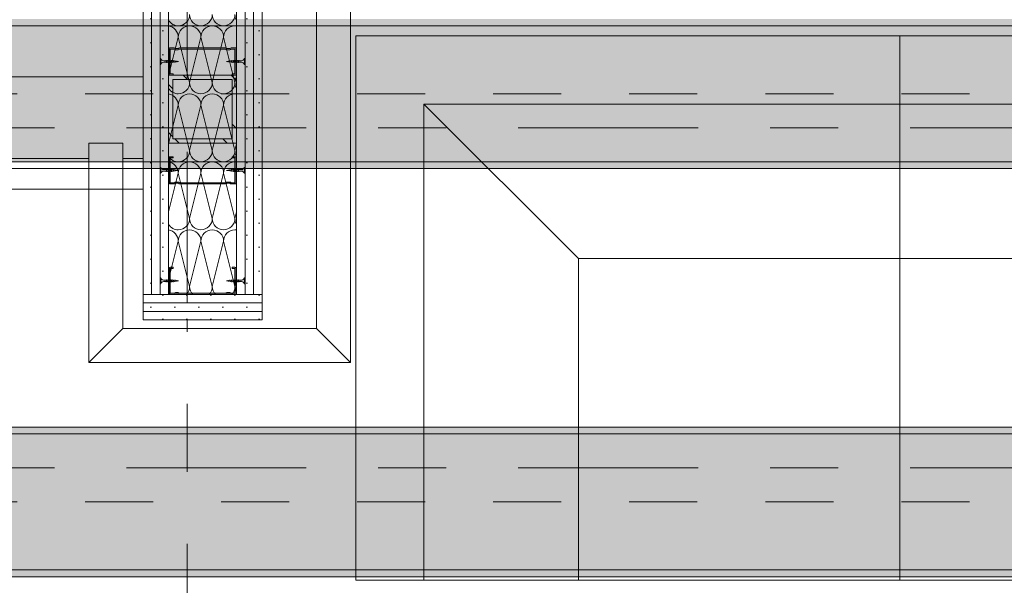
# Model space of a CAD drawing. Header units: metres. Extents: x -3.6 to 84.5, y -11 to 16.8.
# Tile 233 of 256: x 50.7 to 52.1, y 5.2 to 6. Entities that reach past the tile are written whole.
import ezdxf

# ---------------------------------------------------------------- set-up
doc = ezdxf.new("R2010")
doc.units = ezdxf.units.M
doc.header["$MEASUREMENT"] = 0
for name, pattern in [('Achse', [0.2, 0.1, -0.05, 0, -0.05]), ('Strichlinie doppelt', [0.546806, 0.264583, -0.105833, 0.070556, -0.105833]), ('Wipeout_Contour', [1, 0, -1])]:
    doc.linetypes.add(name, pattern=pattern)
for name, color, linetype in [('301 - Elemente.Linie', 7, 'Continuous'), ('302 - Elemente.Schraffur', 7, 'Continuous'), ('451 - Universal.Achsen Raster', 7, 'Continuous'), ('605 - Struktur.Wand Innen', 7, 'Continuous'), ('608 - Struktur.Träger', 7, 'Continuous'), ('612 - Struktur.Stahlbau', 7, 'Continuous'), ('653 - Abdeckung.TB Verkofferung', 7, 'Continuous'), ('701 - Einrichtung.Möbel', 7, 'Continuous')]:
    doc.layers.add(name, color=color, linetype=linetype)
pattern_1 = [(45, (0, 0), (-0.01767767, 0.01767767), [0, -0.025])]
pattern_2 = [(45, (0, 0), (-0.08485281, 0.08485281), []), (45, (-0.04243, 0.04243), (-0.08485281, 0.08485281), [0.09, -0.03])]

# ---------------------------------------------------------------- blocks, each defined once
blk = doc.blocks.new('*X19')
at = {"layer": '605 - Struktur.Wand Innen', "color": 7, "linetype": 'Continuous', "lineweight": 5}
for p, q in [((50.9025, 5.9266), (50.9167, 5.9833)), ((50.9333, 5.9167), (50.9167, 5.9833)), ((50.9333, 5.9167), (50.95, 5.9833)), ((50.9667, 5.9167), (50.95, 5.9833)), ((50.9667, 5.9167), (50.9833, 5.9833)), ((51, 5.9167), (50.9833, 5.9833)), ((51, 5.9167), (51.0025, 5.9266)), ((50.9025, 5.8266), (50.9167, 5.8833)), ((50.9333, 5.8167), (50.9167, 5.8833)), ((50.9333, 5.8167), (50.95, 5.8833)), ((50.9667, 5.8167), (50.95, 5.8833)), ((50.9667, 5.8167), (50.9833, 5.8833)), ((51, 5.8167), (50.9833, 5.8833)), ((51, 5.8167), (51.0025, 5.8266)), ((50.9025, 5.7266), (50.9167, 5.7833)), ((50.9333, 5.7167), (50.9167, 5.7833)), ((50.9333, 5.7167), (50.95, 5.7833)), ((50.9667, 5.7167), (50.95, 5.7833)), ((50.9667, 5.7167), (50.9833, 5.7833)), ((51, 5.7167), (50.9833, 5.7833)), ((51, 5.7167), (51.0025, 5.7266)), ((50.9025, 5.6266), (50.9167, 5.6833)), ((50.9333, 5.6167), (50.9167, 5.6833)), ((50.9333, 5.6167), (50.95, 5.6833)), ((50.9667, 5.6167), (50.95, 5.6833)), ((50.9667, 5.6167), (50.9833, 5.6833)), ((51, 5.6167), (50.9833, 5.6833)), ((51, 5.6167), (51.0025, 5.6266))]:
    blk.add_line(p, q, dxfattribs=at)
for centre, start, end in [((50.9167, 6.0167), 270, 0), ((50.95, 6.0167), 180, 270), ((50.95, 6.0167), 270, 0), ((50.9833, 6.0167), 180, 270), ((50.9833, 6.0167), 270, 0), ((51.0167, 6.0167), 180, 211.7164), ((50.9167, 6.0167), 211.7164, 270), ((50.9, 5.9833), 0, 81.4113), ((50.9333, 5.9833), 90, 180), ((50.9333, 5.9833), 0, 90), ((50.9667, 5.9833), 90, 180), ((50.9667, 5.9833), 0, 90), ((51, 5.9833), 90, 180), ((51, 5.9833), 81.4113, 90), ((50.9167, 5.9167), 211.7164, 270), ((50.9167, 5.9167), 270, 0), ((50.95, 5.9167), 180, 270), ((50.95, 5.9167), 270, 0), ((50.9833, 5.9167), 180, 270), ((50.9833, 5.9167), 270, 0), ((51.0167, 5.9167), 180, 211.7164), ((50.9, 5.8833), 0, 81.4113), ((50.9333, 5.8833), 90, 180), ((50.9333, 5.8833), 0, 90), ((50.9667, 5.8833), 90, 180), ((50.9667, 5.8833), 0, 90), ((51, 5.8833), 90, 180), ((51, 5.8833), 81.4113, 90), ((50.9167, 5.8167), 211.7164, 270), ((50.9167, 5.8167), 270, 0), ((50.95, 5.8167), 180, 270), ((50.95, 5.8167), 270, 0), ((50.9833, 5.8167), 180, 270), ((50.9833, 5.8167), 270, 0), ((51.0167, 5.8167), 180, 211.7164), ((50.9, 5.7833), 0, 81.4113), ((50.9333, 5.7833), 90, 180), ((50.9333, 5.7833), 0, 90), ((50.9667, 5.7833), 90, 180), ((50.9667, 5.7833), 0, 90), ((51, 5.7833), 90, 180), ((51, 5.7833), 81.4113, 90), ((50.9167, 5.7167), 211.7164, 270), ((50.9167, 5.7167), 270, 0), ((50.95, 5.7167), 180, 270), ((50.95, 5.7167), 270, 0), ((50.9833, 5.7167), 180, 270), ((50.9833, 5.7167), 270, 0), ((51.0167, 5.7167), 180, 211.7164), ((50.9, 5.6833), 0, 81.4113), ((50.9333, 5.6833), 90, 180), ((50.9333, 5.6833), 0, 90), ((50.9667, 5.6833), 90, 180), ((50.9667, 5.6833), 0, 90), ((51, 5.6833), 90, 180), ((51, 5.6833), 81.4113, 90), ((50.9167, 5.6167), 211.7164, 224.4262), ((50.9167, 5.6167), 315.5738, 0), ((50.95, 5.6167), 180, 224.4262), ((50.95, 5.6167), 315.5738, 0), ((50.9833, 5.6167), 180, 224.4262), ((50.9833, 5.6167), 315.5738, 0), ((51.0167, 5.6167), 180, 211.7164)]:
    blk.add_arc(centre, 0.0167, start, end, dxfattribs=at)

msp = doc.modelspace()

# ---------------------------------------------------------------- hatches: boundary and pattern name
at = {"layer": '608 - Struktur.Träger', "linetype": 'Continuous', "lineweight": 0, "true_color": 0x000000}
h = msp.add_hatch(dxfattribs=at)
h.set_pattern_fill('Gips_0001', color=18, style=0, pattern_type=2)
h.set_pattern_definition(pattern_1)
h.paths.add_polyline_path([(54.37, 5.41), (47.49, 5.41), (47.49, 5.4), (54.37, 5.4)])
h = msp.add_hatch(dxfattribs=at)
h.set_pattern_fill('Beton__Stahlbeton_0001', color=18, style=0, pattern_type=2)
h.set_pattern_definition(pattern_2)
h.paths.add_polyline_path([(0.69, 5.4), (0.38, 5.4), (0.38, 5.2), (0.69, 5.2), (7.57, 5.2), (7.89, 5.2), (11.17, 5.2), (11.49, 5.2), (18.37, 5.2), (18.69, 5.2), (25.57, 5.2), (25.89, 5.2), (29.17, 5.2), (29.49, 5.2), (32.77, 5.2), (33.09, 5.2), (36.46, 5.2), (36.6, 5.2), (39.97, 5.2), (40.29, 5.2), (45.42, 5.2), (47.49, 5.2), (54.37, 5.2), (54.69, 5.2), (61.57, 5.2), (61.88, 5.2), (61.88, 5.4), (61.57, 5.4), (54.69, 5.4), (54.37, 5.4), (47.49, 5.4), (47.17, 5.4), (45.69, 5.4), (45.42, 5.4), (40.29, 5.4), (39.97, 5.4), (36.6, 5.4), (36.46, 5.4), (33.09, 5.4), (32.77, 5.4), (29.49, 5.4), (29.17, 5.4), (25.89, 5.4), (25.57, 5.4), (18.69, 5.4), (18.37, 5.4), (11.49, 5.4), (11.17, 5.4), (7.89, 5.4), (7.57, 5.4)])
h = msp.add_hatch(dxfattribs=at)
h.set_pattern_fill('Gips_0001', color=18, style=0, pattern_type=2)
h.set_pattern_definition(pattern_1)
h.paths.add_polyline_path([(47.49, 5.2), (47.49, 5.19), (54.37, 5.19), (54.37, 5.2)])

# ---------------------------------------------------------------- linework, layer by layer
at = {"layer": '451 - Universal.Achsen Raster', "color": 160, "linetype": 'Strichlinie doppelt', "lineweight": 9, "true_color": 0x3232ff}
msp.add_line((64.935, 5.35), (-3.175, 5.35), dxfattribs=at)
at = {"layer": '608 - Struktur.Träger', "color": 7, "linetype": 'Continuous', "lineweight": 13}
for p, q in [((0.38, 5.41), (61.88, 5.41)), ((54.37, 5.4), (47.49, 5.4)), ((0.38, 5.19), (61.88, 5.19))]:
    msp.add_line(p, q, dxfattribs=at)
at = {"layer": '608 - Struktur.Träger', "color": 7, "linetype": 'Continuous', "lineweight": 5}
for p, q in [((54.37, 5.41), (47.49, 5.41)), ((54.37, 5.19), (47.49, 5.19))]:
    msp.add_line(p, q, dxfattribs=at)
at = {"layer": '608 - Struktur.Träger', "color": 7, "linetype": 'Achse', "lineweight": 9}
msp.add_line((0.38, 5.3), (61.88, 5.3), dxfattribs=at)
at = {"layer": '608 - Struktur.Träger', "color": 7, "linetype": 'Continuous', "lineweight": 13, "flags": 128}
msp.add_lwpolyline([(61.88, 5.2), (61.57, 5.2), (54.69, 5.2), (54.37, 5.2), (47.49, 5.2), (45.42, 5.2), (40.29, 5.2), (39.97, 5.2), (36.6, 5.2), (36.46, 5.2), (33.09, 5.2), (32.77, 5.2), (29.49, 5.2), (29.17, 5.2), (25.89, 5.2), (25.57, 5.2), (18.69, 5.2), (18.37, 5.2), (11.49, 5.2), (11.17, 5.2), (7.89, 5.2), (7.57, 5.2), (0.69, 5.2), (0.38, 5.2)], dxfattribs=at)
at = {"layer": '653 - Abdeckung.TB Verkofferung', "color": 7, "linetype": 'Continuous', "lineweight": 9}
for p, q in [((51.04, 5.805), (51.04, 6.0695)), ((47.44, 5.805), (51.04, 5.805))]:
    msp.add_line(p, q, dxfattribs=at)
at = {"layer": '653 - Abdeckung.TB Verkofferung', "color": 7, "linetype": 'Continuous', "lineweight": 5}
for p, q in [((51.04, 5.19), (47.44, 5.19)), ((61.975, 5.19), (51.04, 5.19))]:
    msp.add_line(p, q, dxfattribs=at)
at = {"layer": '701 - Einrichtung.Möbel', "color": 252, "linetype": 'Continuous', "lineweight": 13, "true_color": 0x919191}
for p, q in [((51.1778, 5.185), (51.1778, 5.985)), ((51.1778, 5.985), (51.9778, 5.985)), ((51.9778, 5.985), (51.9778, 5.185)), ((52.7778, 5.985), (51.9778, 5.985)), ((51.9778, 5.985), (51.9778, 5.185)), ((51.9778, 5.885), (51.2778, 5.885)), ((51.2778, 5.885), (51.2778, 5.185)), ((51.5051, 5.6577), (51.2778, 5.885)), ((52.7778, 5.885), (51.9778, 5.885)), ((51.9778, 5.6577), (51.5051, 5.6577)), ((51.5051, 5.6577), (51.5051, 5.185)), ((51.9778, 5.6577), (52.7778, 5.6577)), ((51.9778, 5.185), (51.1778, 5.185)), ((51.9778, 5.185), (52.7778, 5.185))]:
    msp.add_line(p, q, dxfattribs=at)

# ---------------------------------------------------------------- next in the draw order: wipeouts: each hides what was drawn before it
at = {"color": 254, "linetype": 'Wipeout_Contour', "lineweight": 0, "ltscale": 412.985686}
msp.add_wipeout([(50.785, 5.8275), (50.785, 5.505), (51.17, 5.505), (51.17, 13.445), (51.12, 13.445), (51.12, 5.555), (50.835, 5.555), (50.835, 5.8275)], dxfattribs=at).dxf.layer = '302 - Elemente.Schraffur'

# ---------------------------------------------------------------- next in the draw order: linework, layer by layer
at = {"layer": '301 - Elemente.Linie', "color": 7, "linetype": 'Continuous', "lineweight": 9, "flags": 128}
for points in [[(50.835, 5.555), (50.785, 5.505)], [(51.12, 5.555), (51.17, 5.505)]]:
    msp.add_lwpolyline(points, dxfattribs=at)
at = {"layer": '302 - Elemente.Schraffur', "color": 7, "linetype": 'Continuous', "lineweight": 18}
msp.add_lwpolyline([(50.785, 5.8275), (50.835, 5.8275), (50.835, 5.555), (51.12, 5.555), (51.12, 13.445), (51.17, 13.445), (51.17, 5.505), (50.785, 5.505)], close=True, dxfattribs=at)

# ---------------------------------------------------------------- next in the draw order: wipeouts: each hides what was drawn before it
at = {"color": 254, "linetype": 'Wipeout_Contour', "lineweight": 0, "ltscale": 205.381078}
msp.add_wipeout([(50.865, 8.0855), (50.865, 5.605), (50.8775, 5.605), (50.8775, 8.0855)], dxfattribs=at).dxf.layer = '605 - Struktur.Wand Innen'

# ---------------------------------------------------------------- next in the draw order: hatches: boundary and pattern name
at = {"layer": '605 - Struktur.Wand Innen', "linetype": 'Continuous', "lineweight": 5}
h = msp.add_hatch(dxfattribs=at)
h.set_pattern_fill('Gips_0001', style=0, pattern_type=2)
h.set_pattern_definition(pattern_1)
h.paths.add_polyline_path([(50.865, 8.0855), (50.865, 5.605), (50.8775, 5.605), (50.8775, 8.0855)])

# ---------------------------------------------------------------- next in the draw order: linework, layer by layer
at = {"layer": '605 - Struktur.Wand Innen', "color": 7, "linetype": 'Continuous', "lineweight": 13}
for p, q in [((50.865, 5.925), (48.99, 5.925)), ((48.99, 5.76), (50.865, 5.76))]:
    msp.add_line(p, q, dxfattribs=at)
at = {"layer": '605 - Struktur.Wand Innen', "color": 7, "linetype": 'Continuous', "lineweight": 18}
for p, q in [((50.865, 5.885), (50.865, 5.925)), ((50.865, 5.805), (50.865, 5.885)), ((50.865, 5.76), (50.865, 5.805))]:
    msp.add_line(p, q, dxfattribs=at)
at = {"layer": '605 - Struktur.Wand Innen', "color": 7, "linetype": 'Continuous', "lineweight": 13}
msp.add_lwpolyline([(50.865, 8.0855), (50.865, 5.605)], dxfattribs=at)
at = {"layer": '608 - Struktur.Träger', "color": 7, "linetype": 'Continuous', "lineweight": 5}
msp.add_line((50.865, 5.8), (50.865, 5.79), dxfattribs=at)

# ---------------------------------------------------------------- next in the draw order: wipeouts: each hides what was drawn before it
at = {"color": 254, "linetype": 'Wipeout_Contour', "lineweight": 0, "ltscale": 205.430619}
msp.add_wipeout([(50.8775, 8.0855), (50.8775, 5.605), (50.89, 5.605), (50.89, 8.0855)], dxfattribs=at).dxf.layer = '605 - Struktur.Wand Innen'

# ---------------------------------------------------------------- next in the draw order: hatches: boundary and pattern name
at = {"layer": '605 - Struktur.Wand Innen', "linetype": 'Continuous', "lineweight": 5}
h = msp.add_hatch(dxfattribs=at)
h.set_pattern_fill('Gips_0001', style=0, pattern_type=2)
h.set_pattern_definition(pattern_1)
h.paths.add_polyline_path([(50.8775, 8.0855), (50.8775, 5.605), (50.89, 5.605), (50.89, 8.0855)])

# ---------------------------------------------------------------- next in the draw order: linework, layer by layer
at = {"layer": '605 - Struktur.Wand Innen', "color": 7, "linetype": 'Continuous', "lineweight": 9}
msp.add_line((50.8775, 8.0855), (50.8775, 5.605), dxfattribs=at)

# ---------------------------------------------------------------- next in the draw order: wipeouts: each hides what was drawn before it
at = {"color": 254, "linetype": 'Wipeout_Contour', "lineweight": 0, "ltscale": 205.48016}
msp.add_wipeout([(50.89, 8.0855), (50.89, 5.605), (50.9025, 5.605), (50.9025, 8.0855)], dxfattribs=at).dxf.layer = '605 - Struktur.Wand Innen'

# ---------------------------------------------------------------- next in the draw order: hatches: boundary and pattern name
at = {"layer": '605 - Struktur.Wand Innen', "linetype": 'Continuous', "lineweight": 5}
h = msp.add_hatch(dxfattribs=at)
h.set_pattern_fill('Gips_0001', style=0, pattern_type=2)
h.set_pattern_definition(pattern_1)
h.paths.add_polyline_path([(50.89, 8.0855), (50.89, 5.605), (50.9025, 5.605), (50.9025, 8.0855)])

# ---------------------------------------------------------------- next in the draw order: linework, layer by layer
at = {"layer": '301 - Elemente.Linie', "color": 7, "linetype": 'Continuous', "lineweight": 9}
for p, q in [((50.891, 5.9433), (50.891, 5.9518)), ((50.891, 5.7918), (50.891, 5.7833)), ((50.891, 5.6293), (50.891, 5.6208))]:
    msp.add_line(p, q, dxfattribs=at)
at = {"layer": '605 - Struktur.Wand Innen', "color": 7, "linetype": 'Continuous', "lineweight": 9}
msp.add_line((50.89, 8.0855), (50.89, 5.605), dxfattribs=at)

# ---------------------------------------------------------------- next in the draw order: wipeouts: each hides what was drawn before it
at = {"color": 254, "linetype": 'Wipeout_Contour', "lineweight": 0, "ltscale": 205.702874}
msp.add_wipeout([(50.9025, 8.0855), (50.9025, 5.605), (51.0025, 5.605), (51.0025, 8.0855)], dxfattribs=at).dxf.layer = '605 - Struktur.Wand Innen'

# ---------------------------------------------------------------- next in the draw order: hatches: boundary and pattern name
at = {"layer": '301 - Elemente.Linie', "linetype": 'Continuous', "lineweight": 0, "true_color": 0xbfbfbf}
for points in [[(50.89, 5.9518), (50.89, 5.9433), (50.891, 5.9433, -0.304191), (50.8955, 5.9464), (50.9081, 5.9464), (50.9172, 5.9475), (50.9081, 5.9486), (50.8955, 5.9486, -0.304192), (50.891, 5.9518)], [(50.89, 5.7833), (50.891, 5.7833, -0.304192), (50.8955, 5.7864), (50.9081, 5.7864), (50.9172, 5.7875), (50.9081, 5.7886), (50.8955, 5.7886, -0.304191), (50.891, 5.7918), (50.89, 5.7918)], [(50.89, 5.6208), (50.891, 5.6208, -0.304192), (50.8955, 5.6239), (50.9081, 5.6239), (50.9172, 5.625), (50.9081, 5.6261), (50.8955, 5.6261, -0.304191), (50.891, 5.6293), (50.89, 5.6293)]]:
    msp.add_hatch(color=9, dxfattribs=at).paths.add_polyline_path(points)

# ---------------------------------------------------------------- next in the draw order: linework, layer by layer
at = {"layer": '301 - Elemente.Linie', "color": 7, "linetype": 'Continuous', "lineweight": 9}
for p, q in [((50.9, 5.9455), (50.899, 5.9495)), ((50.9026, 5.9455), (50.9016, 5.9495)), ((50.9052, 5.9455), (50.9042, 5.9495)), ((50.9078, 5.9455), (50.9068, 5.9495)), ((50.9102, 5.9459), (50.9094, 5.9493)), ((50.9124, 5.9462), (50.9119, 5.9488)), ((50.9146, 5.9466), (50.9144, 5.9483)), ((50.9903, 5.9466), (50.9906, 5.9483)), ((50.9926, 5.9462), (50.9931, 5.9488)), ((50.9, 5.7895), (50.899, 5.7855)), ((50.9026, 5.7895), (50.9016, 5.7855)), ((50.9052, 5.7895), (50.9042, 5.7855)), ((50.9078, 5.7895), (50.9068, 5.7855)), ((50.9102, 5.7891), (50.9094, 5.7857)), ((50.9124, 5.7888), (50.9119, 5.7862)), ((50.9146, 5.7884), (50.9144, 5.7867)), ((50.9903, 5.7884), (50.9906, 5.7867)), ((50.9926, 5.7888), (50.9931, 5.7862)), ((50.9, 5.627), (50.899, 5.623)), ((50.9026, 5.627), (50.9016, 5.623)), ((50.9052, 5.627), (50.9042, 5.623)), ((50.9078, 5.627), (50.9068, 5.623)), ((50.9102, 5.6266), (50.9094, 5.6232)), ((50.9124, 5.6263), (50.9119, 5.6237)), ((50.9146, 5.6259), (50.9144, 5.6242)), ((50.9903, 5.6259), (50.9906, 5.6242)), ((50.9926, 5.6263), (50.9931, 5.6237))]:
    msp.add_line(p, q, dxfattribs=at)
for points in [[(50.9081, 5.9486), (50.8955, 5.9486, -0.304192), (50.891, 5.9518), (50.89, 5.9518), (50.89, 5.9433), (50.891, 5.9433, -0.304191), (50.8955, 5.9464), (50.9081, 5.9464), (50.9172, 5.9475)], [(50.9081, 5.7864), (50.8955, 5.7864, 0.304192), (50.891, 5.7833), (50.89, 5.7833), (50.89, 5.7918), (50.891, 5.7918, 0.304191), (50.8955, 5.7886), (50.9081, 5.7886), (50.9172, 5.7875)], [(50.9081, 5.6239), (50.8955, 5.6239, 0.304192), (50.891, 5.6208), (50.89, 5.6208), (50.89, 5.6293), (50.891, 5.6293, 0.304191), (50.8955, 5.6261), (50.9081, 5.6261), (50.9172, 5.625)]]:
    msp.add_lwpolyline(points, format="xyb", close=True, dxfattribs=at)
at = {"layer": '605 - Struktur.Wand Innen', "color": 7, "linetype": 'Continuous', "lineweight": 13}
msp.add_line((50.9025, 8.0855), (50.9025, 5.605), dxfattribs=at)

# ---------------------------------------------------------------- next in the draw order: block references
at = {"layer": '605 - Struktur.Wand Innen', "color": 7, "linetype": 'Continuous', "lineweight": 5}
msp.add_blockref('*X19', (0, 0), dxfattribs=at)

# ---------------------------------------------------------------- next in the draw order: wipeouts: each hides what was drawn before it
at = {"color": 254, "linetype": 'Wipeout_Contour', "lineweight": 0, "ltscale": 205.926036}
msp.add_wipeout([(51.0025, 8.0855), (51.0025, 5.605), (51.015, 5.605), (51.015, 8.0855)], dxfattribs=at).dxf.layer = '605 - Struktur.Wand Innen'

# ---------------------------------------------------------------- next in the draw order: hatches: boundary and pattern name
at = {"layer": '301 - Elemente.Linie', "linetype": 'Continuous', "lineweight": 0, "true_color": 0x000000}
for points in [[(50.9959, 5.9293), (50.9959, 5.9275), (50.9999, 5.9275, 0.414214), (51.0019, 5.9295), (51.0019, 5.9456, 0.267949), (51.0009, 5.9473, -0.57735), (51.0009, 5.9477, 0.267949), (51.0019, 5.9494), (51.0019, 5.9655, 0.414214), (50.9999, 5.9675), (50.9944, 5.9675, 0.250492), (50.9927, 5.9666, -0.250492), (50.9925, 5.9665), (50.9883, 5.9665, -0.250492), (50.9881, 5.9666, 0.250492), (50.9864, 5.9675), (50.9186, 5.9675, 0.250492), (50.9169, 5.9666, -0.250492), (50.9167, 5.9665), (50.9125, 5.9665, -0.250492), (50.9123, 5.9666, 0.250492), (50.9106, 5.9675), (50.9051, 5.9675, 0.414214), (50.9031, 5.9655), (50.9031, 5.9494, 0.267949), (50.9041, 5.9477, -0.57735), (50.9041, 5.9473, 0.267949), (50.9031, 5.9456), (50.9031, 5.9295, 0.414214), (50.9051, 5.9275), (50.9091, 5.9275), (50.9091, 5.9293), (50.9051, 5.9293, -0.414214), (50.9048, 5.9295), (50.9048, 5.9456, -0.267949), (50.905, 5.9458, 0.57735), (50.905, 5.9492, -0.267949), (50.9048, 5.9494), (50.9048, 5.9655, -0.414214), (50.9051, 5.9658), (50.9106, 5.9658, -0.250492), (50.9108, 5.9656, 0.250492), (50.9125, 5.9648), (50.9167, 5.9648, 0.250492), (50.9184, 5.9656, -0.250492), (50.9186, 5.9658), (50.9864, 5.9658, -0.250492), (50.9866, 5.9656, 0.250492), (50.9883, 5.9648), (50.9925, 5.9648, 0.250492), (50.9942, 5.9656, -0.250492), (50.9944, 5.9658), (50.9999, 5.9658, -0.414214), (51.0001, 5.9655), (51.0001, 5.9494, -0.267949), (51, 5.9492, 0.57735), (51, 5.9458, -0.267949), (51.0001, 5.9456), (51.0001, 5.9295, -0.414214), (50.9999, 5.9293)], [(50.9959, 5.8058), (50.9999, 5.8058, -0.414214), (51.0001, 5.8055), (51.0001, 5.7894, -0.267949), (51, 5.7892, 0.57735), (51, 5.7858, -0.267949), (51.0001, 5.7856), (51.0001, 5.7695, -0.414214), (50.9999, 5.7693), (50.9944, 5.7693, -0.250492), (50.9942, 5.7694, 0.250492), (50.9925, 5.7703), (50.9883, 5.7703, 0.250492), (50.9866, 5.7694, -0.250492), (50.9864, 5.7693), (50.9186, 5.7693, -0.250492), (50.9184, 5.7694, 0.250492), (50.9167, 5.7703), (50.9125, 5.7703, 0.250492), (50.9108, 5.7694, -0.250492), (50.9106, 5.7693), (50.9051, 5.7693, -0.414214), (50.9048, 5.7695), (50.9048, 5.7856, -0.267949), (50.905, 5.7858, 0.57735), (50.905, 5.7892, -0.267949), (50.9048, 5.7894), (50.9048, 5.8055, -0.414214), (50.9051, 5.8058), (50.9091, 5.8058), (50.9091, 5.8075), (50.9051, 5.8075, 0.414214), (50.9031, 5.8055), (50.9031, 5.7894, 0.267949), (50.9041, 5.7877, -0.57735), (50.9041, 5.7873, 0.267949), (50.9031, 5.7856), (50.9031, 5.7695, 0.414214), (50.9051, 5.7675), (50.9106, 5.7675, 0.250492), (50.9123, 5.7684, -0.250492), (50.9125, 5.7685), (50.9167, 5.7685, -0.250492), (50.9169, 5.7684, 0.250492), (50.9186, 5.7675), (50.9864, 5.7675, 0.250492), (50.9881, 5.7684, -0.250492), (50.9883, 5.7685), (50.9925, 5.7685, -0.250492), (50.9927, 5.7684, 0.250492), (50.9944, 5.7675), (50.9999, 5.7675, 0.414214), (51.0019, 5.7695), (51.0019, 5.7856, 0.267949), (51.0009, 5.7873, -0.57735), (51.0009, 5.7877, 0.267949), (51.0019, 5.7894), (51.0019, 5.8055, 0.414214), (50.9999, 5.8075), (50.9959, 5.8075)]]:
    msp.add_hatch(color=18, dxfattribs=at).paths.add_polyline_path(points)
at = {"layer": '605 - Struktur.Wand Innen', "linetype": 'Continuous', "lineweight": 5}
h = msp.add_hatch(dxfattribs=at)
h.set_pattern_fill('Gips_0001', style=0, pattern_type=2)
h.set_pattern_definition(pattern_1)
h.paths.add_polyline_path([(51.0025, 8.0855), (51.0025, 5.605), (51.015, 5.605), (51.015, 8.0855)])
at = {"layer": '612 - Struktur.Stahlbau', "linetype": 'Continuous', "lineweight": 5, "true_color": 0x00aaff}
h = msp.add_hatch(dxfattribs=at)
h.set_pattern_fill('Metall__Stahl_0001', color=140, style=0, pattern_type=2)
h.set_pattern_definition([(135, (0, 0), (0.05303301, 0.05303301), []), (135, (-0.01768, -0.01768), (0.05303301, 0.05303301), [])])
h.paths.add_polyline_path([(50.9025, 5.8275), (51.0025, 5.8275), (51.0025, 5.9275), (50.9025, 5.9275)])
h.paths.add_polyline_path([(50.9088, 5.8338), (50.9088, 5.9212), (50.9962, 5.9212), (50.9962, 5.8338)], flags=0)

# ---------------------------------------------------------------- next in the draw order: linework, layer by layer
at = {"layer": '301 - Elemente.Linie', "color": 7, "linetype": 'Continuous', "lineweight": 9}
for p, q in [((50.9948, 5.9459), (50.9956, 5.9493)), ((50.9972, 5.9455), (50.9982, 5.9495)), ((50.9998, 5.9455), (51.0008, 5.9495)), ((51.0024, 5.9455), (51.0034, 5.9495)), ((51.005, 5.9455), (51.006, 5.9495)), ((50.9948, 5.7891), (50.9956, 5.7857)), ((50.9972, 5.7895), (50.9982, 5.7855)), ((50.9998, 5.7895), (51.0008, 5.7855)), ((51.0024, 5.7895), (51.0034, 5.7855)), ((51.005, 5.7895), (51.006, 5.7855)), ((50.9948, 5.6266), (50.9956, 5.6232)), ((50.9972, 5.627), (50.9982, 5.623)), ((50.9998, 5.627), (51.0008, 5.623)), ((51.0024, 5.627), (51.0034, 5.623)), ((51.005, 5.627), (51.006, 5.623))]:
    msp.add_line(p, q, dxfattribs=at)
for points in [[(50.9959, 5.9293), (50.9959, 5.9275), (50.9999, 5.9275, 0.414214), (51.0019, 5.9295), (51.0019, 5.9456, 0.267949), (51.0009, 5.9473, -0.57735), (51.0009, 5.9477, 0.267949), (51.0019, 5.9494), (51.0019, 5.9655, 0.414214), (50.9999, 5.9675), (50.9944, 5.9675, 0.250492), (50.9927, 5.9666, -0.250492), (50.9925, 5.9665), (50.9883, 5.9665, -0.250492), (50.9881, 5.9666, 0.250492), (50.9864, 5.9675), (50.9186, 5.9675, 0.250492), (50.9169, 5.9666, -0.250492), (50.9167, 5.9665), (50.9125, 5.9665, -0.250492), (50.9123, 5.9666, 0.250492), (50.9106, 5.9675), (50.9051, 5.9675, 0.414214), (50.9031, 5.9655), (50.9031, 5.9494, 0.267949), (50.9041, 5.9477, -0.57735), (50.9041, 5.9473, 0.267949), (50.9031, 5.9456), (50.9031, 5.9295, 0.414214), (50.9051, 5.9275), (50.9091, 5.9275), (50.9091, 5.9293), (50.9051, 5.9293, -0.414214), (50.9048, 5.9295), (50.9048, 5.9456, -0.267949), (50.905, 5.9458, 0.57735), (50.905, 5.9492, -0.267949), (50.9048, 5.9494), (50.9048, 5.9655, -0.414214), (50.9051, 5.9658), (50.9106, 5.9658, -0.250492), (50.9108, 5.9656, 0.250492), (50.9125, 5.9648), (50.9167, 5.9648, 0.250492), (50.9184, 5.9656, -0.250492), (50.9186, 5.9658), (50.9864, 5.9658, -0.250492), (50.9866, 5.9656, 0.250492), (50.9883, 5.9648), (50.9925, 5.9648, 0.250492), (50.9942, 5.9656, -0.250492), (50.9944, 5.9658), (50.9999, 5.9658, -0.414214), (51.0001, 5.9655), (51.0001, 5.9494, -0.267949), (51, 5.9492, 0.57735), (51, 5.9458, -0.267949), (51.0001, 5.9456), (51.0001, 5.9295, -0.414214), (50.9999, 5.9293)], [(50.9959, 5.8058), (50.9959, 5.8075), (50.9999, 5.8075, -0.414214), (51.0019, 5.8055), (51.0019, 5.7894, -0.267949), (51.0009, 5.7877, 0.57735), (51.0009, 5.7873, -0.267949), (51.0019, 5.7856), (51.0019, 5.7695, -0.414214), (50.9999, 5.7675), (50.9944, 5.7675, -0.250492), (50.9927, 5.7684, 0.250492), (50.9925, 5.7685), (50.9883, 5.7685, 0.250492), (50.9881, 5.7684, -0.250492), (50.9864, 5.7675), (50.9186, 5.7675, -0.250492), (50.9169, 5.7684, 0.250492), (50.9167, 5.7685), (50.9125, 5.7685, 0.250492), (50.9123, 5.7684, -0.250492), (50.9106, 5.7675), (50.9051, 5.7675, -0.414214), (50.9031, 5.7695), (50.9031, 5.7856, -0.267949), (50.9041, 5.7873, 0.57735), (50.9041, 5.7877, -0.267949), (50.9031, 5.7894), (50.9031, 5.8055, -0.414214), (50.9051, 5.8075), (50.9091, 5.8075), (50.9091, 5.8058), (50.9051, 5.8058, 0.414214), (50.9048, 5.8055), (50.9048, 5.7894, 0.267949), (50.905, 5.7892, -0.57735), (50.905, 5.7858, 0.267949), (50.9048, 5.7856), (50.9048, 5.7695, 0.414214), (50.9051, 5.7693), (50.9106, 5.7693, 0.250492), (50.9108, 5.7694, -0.250492), (50.9125, 5.7703), (50.9167, 5.7703, -0.250492), (50.9184, 5.7694, 0.250492), (50.9186, 5.7693), (50.9864, 5.7693, 0.250492), (50.9866, 5.7694, -0.250492), (50.9883, 5.7703), (50.9925, 5.7703, -0.250492), (50.9942, 5.7694, 0.250492), (50.9944, 5.7693), (50.9999, 5.7693, 0.414214), (51.0001, 5.7695), (51.0001, 5.7856, 0.267949), (51, 5.7858, -0.57735), (51, 5.7892, 0.267949), (51.0001, 5.7894), (51.0001, 5.8055, 0.414214), (50.9999, 5.8058)]]:
    msp.add_lwpolyline(points, format="xyb", close=True, dxfattribs=at)
at = {"layer": '605 - Struktur.Wand Innen', "color": 7, "linetype": 'Continuous', "lineweight": 13}
msp.add_line((51.0025, 8.0855), (51.0025, 5.605), dxfattribs=at)
at = {"layer": '612 - Struktur.Stahlbau', "color": 140, "linetype": 'Continuous', "lineweight": 5, "true_color": 0x00aaff}
for points in [[(50.9025, 5.8275), (51.0025, 5.8275), (51.0025, 5.9275), (50.9025, 5.9275)], [(50.9088, 5.8338), (50.9088, 5.9212), (50.9962, 5.9212), (50.9962, 5.8338)]]:
    msp.add_lwpolyline(points, close=True, dxfattribs=at)

# ---------------------------------------------------------------- next in the draw order: wipeouts: each hides what was drawn before it
at = {"color": 254, "linetype": 'Wipeout_Contour', "lineweight": 0, "ltscale": 205.975579}
msp.add_wipeout([(51.015, 8.0855), (51.015, 5.605), (51.0275, 5.605), (51.0275, 8.0855)], dxfattribs=at).dxf.layer = '605 - Struktur.Wand Innen'

# ---------------------------------------------------------------- next in the draw order: hatches: boundary and pattern name
at = {"layer": '301 - Elemente.Linie', "linetype": 'Continuous', "lineweight": 0, "true_color": 0xbfbfbf}
for points in [[(50.9878, 5.9475), (50.9969, 5.9464), (51.0095, 5.9464, -0.304191), (51.014, 5.9433), (51.015, 5.9433), (51.015, 5.9518), (51.014, 5.9518, -0.304192), (51.0095, 5.9486), (50.9969, 5.9486)], [(50.9969, 5.7886), (50.9878, 5.7875), (50.9969, 5.7864), (51.0095, 5.7864, -0.304192), (51.014, 5.7833), (51.015, 5.7833), (51.015, 5.7918), (51.014, 5.7918, -0.304191), (51.0095, 5.7886)], [(50.9969, 5.6261), (50.9878, 5.625), (50.9969, 5.6239), (51.0095, 5.6239, -0.304192), (51.014, 5.6208), (51.015, 5.6208), (51.015, 5.6293), (51.014, 5.6293, -0.304191), (51.0095, 5.6261)]]:
    msp.add_hatch(color=9, dxfattribs=at).paths.add_polyline_path(points)
at = {"layer": '605 - Struktur.Wand Innen', "linetype": 'Continuous', "lineweight": 5}
h = msp.add_hatch(dxfattribs=at)
h.set_pattern_fill('Gips_0001', style=0, pattern_type=2)
h.set_pattern_definition(pattern_1)
h.paths.add_polyline_path([(51.015, 8.0855), (51.015, 5.605), (51.0275, 5.605), (51.0275, 8.0855)])

# ---------------------------------------------------------------- next in the draw order: linework, layer by layer
at = {"layer": '301 - Elemente.Linie', "color": 7, "linetype": 'Continuous', "lineweight": 9}
for p, q in [((51.014, 5.9433), (51.014, 5.9518)), ((51.014, 5.7918), (51.014, 5.7833)), ((51.014, 5.6293), (51.014, 5.6208))]:
    msp.add_line(p, q, dxfattribs=at)
for points in [[(50.9969, 5.9486), (51.0095, 5.9486, 0.304192), (51.014, 5.9518), (51.015, 5.9518), (51.015, 5.9433), (51.014, 5.9433, 0.304191), (51.0095, 5.9464), (50.9969, 5.9464), (50.9878, 5.9475)], [(50.9969, 5.7864), (51.0095, 5.7864, -0.304192), (51.014, 5.7833), (51.015, 5.7833), (51.015, 5.7918), (51.014, 5.7918, -0.304191), (51.0095, 5.7886), (50.9969, 5.7886), (50.9878, 5.7875)], [(50.9969, 5.6239), (51.0095, 5.6239, -0.304192), (51.014, 5.6208), (51.015, 5.6208), (51.015, 5.6293), (51.014, 5.6293, -0.304191), (51.0095, 5.6261), (50.9969, 5.6261), (50.9878, 5.625)]]:
    msp.add_lwpolyline(points, format="xyb", close=True, dxfattribs=at)
at = {"layer": '605 - Struktur.Wand Innen', "color": 7, "linetype": 'Continuous', "lineweight": 9}
msp.add_line((51.015, 8.0855), (51.015, 5.605), dxfattribs=at)

# ---------------------------------------------------------------- next in the draw order: wipeouts: each hides what was drawn before it
at = {"color": 254, "linetype": 'Wipeout_Contour', "lineweight": 0, "ltscale": 206.025122}
msp.add_wipeout([(51.0275, 8.0855), (51.0275, 5.605), (51.04, 5.605), (51.04, 8.0855)], dxfattribs=at).dxf.layer = '605 - Struktur.Wand Innen'

# ---------------------------------------------------------------- next in the draw order: hatches: boundary and pattern name
at = {"layer": '605 - Struktur.Wand Innen', "linetype": 'Continuous', "lineweight": 5}
h = msp.add_hatch(dxfattribs=at)
h.set_pattern_fill('Gips_0001', style=0, pattern_type=2)
h.set_pattern_definition(pattern_1)
h.paths.add_polyline_path([(51.0275, 8.0855), (51.0275, 5.605), (51.04, 5.605), (51.04, 8.0855)])
at = {"layer": '608 - Struktur.Träger', "linetype": 'Continuous', "lineweight": 0, "true_color": 0x000000}
h = msp.add_hatch(dxfattribs=at)
h.set_pattern_fill('Gips_0001', color=18, style=0, pattern_type=2)
h.set_pattern_definition(pattern_1)
h.paths.add_polyline_path([(54.37, 6.01), (47.49, 6.01), (47.49, 6), (54.37, 6)])
h = msp.add_hatch(dxfattribs=at)
h.set_pattern_fill('Beton__Stahlbeton_0001', color=18, style=0, pattern_type=2)
h.set_pattern_definition(pattern_2)
h.paths.add_polyline_path([(0.38, 5.8), (0.69, 5.8), (7.57, 5.8), (7.89, 5.8), (11.17, 5.8), (11.49, 5.8), (18.37, 5.8), (18.69, 5.8), (25.57, 5.8), (25.89, 5.8), (32.77, 5.8), (33.09, 5.8), (36.46, 5.8), (36.6, 5.8), (39.97, 5.8), (40.29, 5.8), (45.42, 5.8), (45.69, 5.8), (47.17, 5.8), (47.49, 5.8), (48.915, 5.8), (50.865, 5.8), (54.37, 5.8), (54.69, 5.8), (61.57, 5.8), (61.88, 5.8), (61.88, 6), (61.57, 6), (54.69, 6), (54.37, 6), (47.49, 6), (47.17, 6), (40.29, 6), (39.97, 6), (33.09, 6), (32.77, 6), (25.89, 6), (25.57, 6), (18.69, 6), (18.37, 6), (11.49, 6), (11.17, 6), (7.89, 6), (7.57, 6), (0.69, 6), (0.38, 6)])
h = msp.add_hatch(dxfattribs=at)
h.set_pattern_fill('Gips_0001', color=18, style=0, pattern_type=2)
h.set_pattern_definition(pattern_1)
h.paths.add_polyline_path([(50.865, 5.8), (50.865, 5.79), (54.37, 5.79), (54.37, 5.8)])

# ---------------------------------------------------------------- next in the draw order: linework, layer by layer
at = {"layer": '451 - Universal.Achsen Raster', "color": 160, "linetype": 'Strichlinie doppelt', "lineweight": 9, "true_color": 0x3232ff}
msp.add_line((64.935, 5.85), (-3.175, 5.85), dxfattribs=at)
at = {"layer": '605 - Struktur.Wand Innen', "color": 7, "linetype": 'Continuous', "lineweight": 9}
msp.add_line((51.0275, 8.0855), (51.0275, 5.605), dxfattribs=at)
at = {"layer": '605 - Struktur.Wand Innen', "color": 7, "linetype": 'Continuous', "lineweight": 13}
for points in [[(51.04, 5.605), (51.04, 8.0855)], [(50.865, 5.605), (51.04, 5.605)]]:
    msp.add_lwpolyline(points, dxfattribs=at)
at = {"layer": '608 - Struktur.Träger', "color": 7, "linetype": 'Continuous', "lineweight": 13}
for p, q in [((54.37, 6), (47.49, 6)), ((0.38, 5.79), (61.88, 5.79))]:
    msp.add_line(p, q, dxfattribs=at)
at = {"layer": '608 - Struktur.Träger', "color": 7, "linetype": 'Achse', "lineweight": 9}
msp.add_line((0.38, 5.9), (61.88, 5.9), dxfattribs=at)
at = {"layer": '608 - Struktur.Träger', "color": 7, "linetype": 'Continuous', "lineweight": 5}
msp.add_line((54.37, 5.79), (50.865, 5.79), dxfattribs=at)
at = {"layer": '608 - Struktur.Träger', "color": 7, "linetype": 'Continuous', "lineweight": 13, "flags": 128}
msp.add_lwpolyline([(54.69, 5.8), (54.37, 5.8), (50.865, 5.8), (48.915, 5.8), (47.49, 5.8), (47.17, 5.8), (45.69, 5.8), (45.42, 5.8), (40.29, 5.8), (39.97, 5.8), (36.6, 5.8), (36.46, 5.8), (33.09, 5.8), (32.77, 5.8), (25.89, 5.8), (25.57, 5.8), (18.69, 5.8), (18.37, 5.8), (11.49, 5.8), (11.17, 5.8), (7.89, 5.8), (7.57, 5.8), (0.69, 5.8), (0.38, 5.8)], dxfattribs=at)

# ---------------------------------------------------------------- next in the draw order: wipeouts: each hides what was drawn before it
at = {"color": 254, "linetype": 'Wipeout_Contour', "lineweight": 0, "ltscale": 205.046028}
msp.add_wipeout([(50.865, 5.5925), (51.04, 5.5925), (51.04, 5.605), (50.865, 5.605)], dxfattribs=at).dxf.layer = '605 - Struktur.Wand Innen'

# ---------------------------------------------------------------- next in the draw order: hatches: boundary and pattern name
at = {"layer": '301 - Elemente.Linie', "linetype": 'Continuous', "lineweight": 0, "true_color": 0x000000}
msp.add_hatch(color=18, dxfattribs=at).paths.add_polyline_path([(50.9959, 5.6433), (50.9999, 5.6433, -0.414214), (51.0001, 5.643), (51.0001, 5.6269, -0.267949), (51, 5.6267, 0.57735), (51, 5.6233, -0.267949), (51.0001, 5.6231), (51.0001, 5.607, -0.414214), (50.9999, 5.6068), (50.9944, 5.6068, -0.250492), (50.9942, 5.6069, 0.250492), (50.9925, 5.6078), (50.9883, 5.6078, 0.250492), (50.9866, 5.6069, -0.250492), (50.9864, 5.6068), (50.9186, 5.6068, -0.250492), (50.9184, 5.6069, 0.250492), (50.9167, 5.6078), (50.9125, 5.6078, 0.250492), (50.9108, 5.6069, -0.250492), (50.9106, 5.6068), (50.9051, 5.6068, -0.414214), (50.9048, 5.607), (50.9048, 5.6231, -0.267949), (50.905, 5.6233, 0.57735), (50.905, 5.6267, -0.267949), (50.9048, 5.6269), (50.9048, 5.643, -0.414214), (50.9051, 5.6433), (50.9091, 5.6433), (50.9091, 5.645), (50.9051, 5.645, 0.414214), (50.9031, 5.643), (50.9031, 5.6269, 0.267949), (50.9041, 5.6252, -0.57735), (50.9041, 5.6248, 0.267949), (50.9031, 5.6231), (50.9031, 5.607, 0.414214), (50.9051, 5.605), (50.9106, 5.605, 0.250492), (50.9123, 5.6059, -0.250492), (50.9125, 5.606), (50.9167, 5.606, -0.250492), (50.9169, 5.6059, 0.250492), (50.9186, 5.605), (50.9864, 5.605, 0.250492), (50.9881, 5.6059, -0.250492), (50.9883, 5.606), (50.9925, 5.606, -0.250492), (50.9927, 5.6059, 0.250492), (50.9944, 5.605), (50.9999, 5.605, 0.414214), (51.0019, 5.607), (51.0019, 5.6231, 0.267949), (51.0009, 5.6248, -0.57735), (51.0009, 5.6252, 0.267949), (51.0019, 5.6269), (51.0019, 5.643, 0.414214), (50.9999, 5.645), (50.9959, 5.645)])
at = {"layer": '605 - Struktur.Wand Innen', "linetype": 'Continuous', "lineweight": 5}
h = msp.add_hatch(dxfattribs=at)
h.set_pattern_fill('Gips_0001', style=0, pattern_type=2)
h.set_pattern_definition(pattern_1)
h.paths.add_polyline_path([(50.865, 5.5925), (51.04, 5.5925), (51.04, 5.605), (50.865, 5.605)])

# ---------------------------------------------------------------- next in the draw order: linework, layer by layer
at = {"layer": '301 - Elemente.Linie', "color": 7, "linetype": 'Continuous', "lineweight": 9}
msp.add_lwpolyline([(50.9959, 5.6433), (50.9959, 5.645), (50.9999, 5.645, -0.414214), (51.0019, 5.643), (51.0019, 5.6269, -0.267949), (51.0009, 5.6252, 0.57735), (51.0009, 5.6248, -0.267949), (51.0019, 5.6231), (51.0019, 5.607, -0.414214), (50.9999, 5.605), (50.9944, 5.605, -0.250492), (50.9927, 5.6059, 0.250492), (50.9925, 5.606), (50.9883, 5.606, 0.250492), (50.9881, 5.6059, -0.250492), (50.9864, 5.605), (50.9186, 5.605, -0.250492), (50.9169, 5.6059, 0.250492), (50.9167, 5.606), (50.9125, 5.606, 0.250492), (50.9123, 5.6059, -0.250492), (50.9106, 5.605), (50.9051, 5.605, -0.414214), (50.9031, 5.607), (50.9031, 5.6231, -0.267949), (50.9041, 5.6248, 0.57735), (50.9041, 5.6252, -0.267949), (50.9031, 5.6269), (50.9031, 5.643, -0.414214), (50.9051, 5.645), (50.9091, 5.645), (50.9091, 5.6433), (50.9051, 5.6433, 0.414214), (50.9048, 5.643), (50.9048, 5.6269, 0.267949), (50.905, 5.6267, -0.57735), (50.905, 5.6233, 0.267949), (50.9048, 5.6231), (50.9048, 5.607, 0.414214), (50.9051, 5.6068), (50.9106, 5.6068, 0.250492), (50.9108, 5.6069, -0.250492), (50.9125, 5.6078), (50.9167, 5.6078, -0.250492), (50.9184, 5.6069, 0.250492), (50.9186, 5.6068), (50.9864, 5.6068, 0.250492), (50.9866, 5.6069, -0.250492), (50.9883, 5.6078), (50.9925, 5.6078, -0.250492), (50.9942, 5.6069, 0.250492), (50.9944, 5.6068), (50.9999, 5.6068, 0.414214), (51.0001, 5.607), (51.0001, 5.6231, 0.267949), (51, 5.6233, -0.57735), (51, 5.6267, 0.267949), (51.0001, 5.6269), (51.0001, 5.643, 0.414214), (50.9999, 5.6433)], format="xyb", close=True, dxfattribs=at)
at = {"layer": '451 - Universal.Achsen Raster', "color": 160, "linetype": 'Strichlinie doppelt', "lineweight": 9, "true_color": 0x3232ff}
msp.add_line((50.93, -10.585), (50.93, 16.355), dxfattribs=at)
at = {"layer": '605 - Struktur.Wand Innen', "color": 7, "linetype": 'Continuous', "lineweight": 9}
msp.add_lwpolyline([(50.865, 5.5925), (51.04, 5.5925), (51.04, 5.605), (50.865, 5.605)], close=True, dxfattribs=at)

# ---------------------------------------------------------------- next in the draw order: wipeouts: each hides what was drawn before it
at = {"color": 254, "linetype": 'Wipeout_Contour', "lineweight": 0, "ltscale": 205.040574}
msp.add_wipeout([(50.865, 5.58), (51.04, 5.58), (51.04, 5.5925), (50.865, 5.5925)], dxfattribs=at).dxf.layer = '605 - Struktur.Wand Innen'

# ---------------------------------------------------------------- next in the draw order: hatches: boundary and pattern name
at = {"layer": '605 - Struktur.Wand Innen', "linetype": 'Continuous', "lineweight": 5}
h = msp.add_hatch(dxfattribs=at)
h.set_pattern_fill('Gips_0001', style=0, pattern_type=2)
h.set_pattern_definition(pattern_1)
h.paths.add_polyline_path([(50.865, 5.58), (51.04, 5.58), (51.04, 5.5925), (50.865, 5.5925)])

# ---------------------------------------------------------------- next in the draw order: linework, layer by layer
at = {"layer": '605 - Struktur.Wand Innen', "color": 7, "linetype": 'Continuous', "lineweight": 9}
msp.add_lwpolyline([(50.865, 5.58), (51.04, 5.58), (51.04, 5.5925), (50.865, 5.5925)], close=True, dxfattribs=at)

# ---------------------------------------------------------------- next in the draw order: wipeouts: each hides what was drawn before it
at = {"color": 254, "linetype": 'Wipeout_Contour', "lineweight": 0, "ltscale": 205.035132}
msp.add_wipeout([(50.865, 5.5675), (51.04, 5.5675), (51.04, 5.58), (50.865, 5.58)], dxfattribs=at).dxf.layer = '605 - Struktur.Wand Innen'

# ---------------------------------------------------------------- next in the draw order: hatches: boundary and pattern name
at = {"layer": '605 - Struktur.Wand Innen', "linetype": 'Continuous', "lineweight": 5}
h = msp.add_hatch(dxfattribs=at)
h.set_pattern_fill('Gips_0001', style=0, pattern_type=2)
h.set_pattern_definition(pattern_1)
h.paths.add_polyline_path([(50.865, 5.5675), (51.04, 5.5675), (51.04, 5.58), (50.865, 5.58)])

# ---------------------------------------------------------------- next in the draw order: linework, layer by layer
at = {"layer": '605 - Struktur.Wand Innen', "color": 7, "linetype": 'Continuous', "lineweight": 9}
msp.add_lwpolyline([(50.865, 5.5675), (51.04, 5.5675), (51.04, 5.58), (50.865, 5.58)], close=True, dxfattribs=at)

doc.saveas('drawing.dxf')
